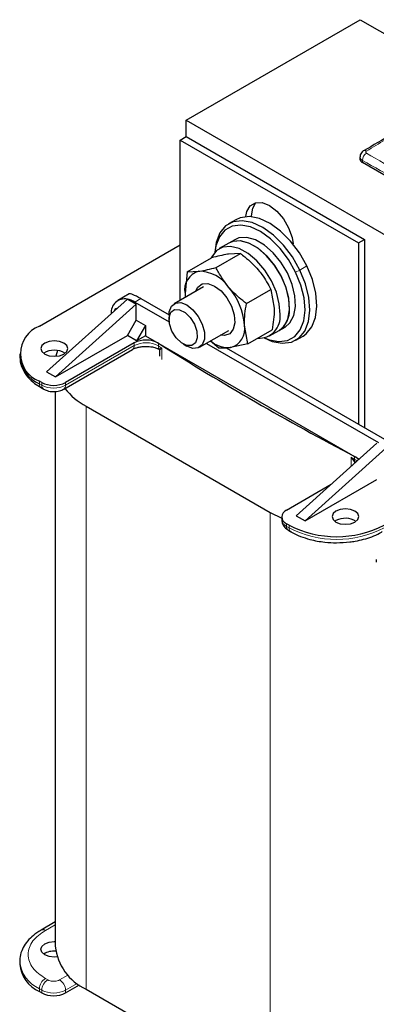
# Model space of a CAD drawing. Header units: millimetres. Extents: x 5 to 418, y 2 to 292.
# Tile 17 of 23: x 319 to 336, y 96 to 143. Entities that reach past the tile are written whole.
import ezdxf

# ---------------------------------------------------------------- set-up
doc = ezdxf.new("R2010")
doc.units = ezdxf.units.MM

msp = doc.modelspace()

# ---------------------------------------------------------------- linework, layer by layer
at = {"color": 7, "linetype": 'Continuous', "lineweight": 25}
for p, q in [((326.6916, 137.8285), (334.9789, 142.6127)), ((334.9789, 142.6127), (377.4053, 118.1204)), ((326.6916, 137.8285), (369.118, 113.3363)), ((326.6916, 137.0447), (326.6916, 137.8285)), ((326.4088, 136.8814), (326.6916, 137.0447)), ((326.6916, 137.0447), (335.1769, 132.1462)), ((326.4088, 129.2532), (326.4088, 136.8814)), ((326.4088, 136.8814), (334.894, 131.9829)), ((334.9607, 136.0767), (334.9607, 135.9753)), ((341.8661, 131.8932), (335.0779, 135.812)), ((329.8029, 133.2289), (329.8029, 133.2725)), ((329.0515, 133.0881), (328.7121, 132.8922)), ((319.7054, 128.0136), (326.4088, 131.8834)), ((328.7161, 131.9708), (328.2636, 131.7095)), ((328.999, 132.134), (328.7161, 131.9708)), ((334.894, 131.9829), (335.1769, 132.1462)), ((334.894, 131.9829), (334.894, 123.344)), ((335.1769, 132.1462), (335.1769, 123.1807)), ((328.1124, 130.8083), (329.274, 131.4788)), ((329.274, 131.4788), (328.7095, 131.4479)), ((326.7309, 130.6006), (327.8924, 131.2711)), ((326.7309, 130.6006), (326.6361, 129.5673)), ((326.7309, 130.6006), (327.2953, 130.6315)), ((327.514, 129.8912), (326.1238, 129.0886)), ((323.9828, 129.5546), (323.4451, 129.2442)), ((326.6361, 129.5673), (326.6492, 129.392)), ((329.5572, 129.0952), (330.7188, 129.7658)), ((330.7188, 129.7658), (330.8766, 128.8783)), ((323.8915, 129.3037), (320.0448, 125.842)), ((324.3157, 129.0588), (320.4691, 125.5971)), ((323.8918, 129.3036), (323.8915, 129.3037)), ((323.8918, 129.3036), (324.3157, 129.0588)), ((324.245, 129.165), (325.8826, 128.2196)), ((324.3157, 128.3076), (324.3157, 129.0588)), ((324.5279, 129.3283), (325.8752, 128.5504)), ((323.2636, 128.7387), (323.3399, 128.8709)), ((323.3399, 128.8709), (323.3829, 128.8461)), ((325.8752, 128.5392), (325.8752, 128.3389)), ((323.8915, 127.5728), (324.3157, 128.3076)), ((324.3157, 128.3076), (324.7541, 128.0545)), ((324.7541, 128.0545), (324.3299, 127.3197)), ((324.7541, 128.0545), (324.7541, 127.5646)), ((329.6203, 127.1745), (329.4624, 128.0619)), ((320.4691, 125.5971), (323.8915, 127.5728)), ((324.3299, 127.3197), (323.8915, 127.5728)), ((324.7541, 127.5646), (324.3299, 127.3197)), ((324.7541, 127.5646), (334.9307, 121.6898)), ((327.3237, 127.0101), (328.7139, 127.8127)), ((329.6203, 127.1745), (330.7819, 127.845)), ((330.6634, 127.5525), (331.1159, 127.8137)), ((331.1159, 127.8137), (331.3988, 127.977)), ((331.9119, 127.3495), (332.2513, 127.5454)), ((324.2128, 127.2194), (320.9499, 125.3358)), ((326.5501, 127.1698), (326.7236, 127.0696)), ((327.6507, 127.1989), (335.8416, 122.4704)), ((328.2387, 126.9668), (327.8441, 127.3105)), ((329.6203, 127.1745), (328.8032, 126.9977)), ((318.7681, 126.7074), (318.7681, 126.5767)), ((320.5714, 126.8529), (320.4951, 126.5859)), ((320.867, 125.022), (324.1299, 126.9056)), ((325.3885, 126.935), (325.4068, 126.9345)), ((325.422, 126.8648), (325.422, 126.5831)), ((328.5903, 126.9831), (336.1244, 122.6337)), ((320.0448, 125.842), (320.4691, 125.5971)), ((319.8185, 125.3358), (319.7054, 125.4011)), ((319.7883, 125.0873), (319.9014, 125.022)), ((320.4612, 124.9135), (320.4612, 98.488)), ((321.9257, 124.2094), (330.6938, 119.1477)), ((331.9242, 118.9841), (335.7709, 122.4459)), ((332.3485, 118.7392), (336.1951, 122.201)), ((332.3485, 118.7392), (335.7709, 120.7149)), ((331.4717, 119.2617), (333.5942, 120.487)), ((330.6938, 119.1477), (331.2373, 118.8761)), ((331.2373, 118.9352), (331.2373, 118.8045)), ((331.9242, 118.9841), (332.3485, 118.7392)), ((333.8192, 118.7555), (333.7691, 118.7229)), ((331.5848, 118.5433), (331.4717, 118.6086)), ((331.5545, 118.2948), (331.6676, 118.2295)), ((335.7387, 116.9105), (335.7387, 116.7798)), ((320.4612, 99.6471), (319.7883, 99.2586)), ((318.7681, 97.7692), (318.7681, 97.6385)), ((320.9499, 96.267), (321.6094, 96.6477)), ((319.7054, 96.3323), (319.8185, 96.267)), ((321.9257, 96.447), (330.6938, 91.3853))]:
    msp.add_line(p, q, dxfattribs=at)
at = {"color": 7, "linetype": 'Continuous', "lineweight": 18}
for p, q in [((335.0779, 135.812), (335.0779, 135.9139)), ((329.7374, 133.2347), (329.8029, 133.2725)), ((332.4396, 130.8856), (332.1001, 130.6897)), ((331.8976, 130.596), (332.1001, 130.6897)), ((324.5279, 129.3283), (324.245, 129.165)), ((320.9499, 125.2052), (324.2128, 127.0888)), ((324.2128, 127.0888), (324.2128, 127.2194)), ((325.3698, 127.2039), (325.3698, 127.0732)), ((325.4068, 126.9345), (325.5267, 126.974)), ((325.5267, 126.974), (325.4329, 126.8864)), ((325.5267, 126.974), (325.5267, 126.4273)), ((319.7054, 125.2705), (319.7054, 125.4011)), ((319.8185, 125.2052), (319.7054, 125.2705)), ((319.8185, 125.3358), (319.8185, 125.2052)), ((320.9499, 125.2052), (320.9499, 125.3358)), ((321.9257, 124.2094), (321.9257, 96.447)), ((334.5357, 121.3343), (334.5357, 121.7732)), ((334.7128, 121.5293), (334.5357, 121.7732)), ((334.5357, 121.7732), (334.7413, 121.5458)), ((334.7076, 121.6827), (334.7076, 121.8133)), ((330.6938, 119.1477), (330.6938, 91.3853)), ((331.4717, 118.478), (331.4717, 118.6086)), ((331.5848, 118.4126), (331.4717, 118.478)), ((331.5848, 118.5433), (331.5848, 118.4126)), ((320.4612, 99.5118), (319.9882, 99.2388)), ((320.6671, 96.8875), (321.0625, 97.1158)), ((320.1014, 96.8875), (319.9882, 96.9528)), ((321.5087, 96.7202), (320.9499, 96.3976)), ((319.7054, 96.4629), (319.8185, 96.3976)), ((319.7054, 96.3323), (319.7054, 96.4629)), ((319.8185, 96.3976), (319.8185, 96.267)), ((320.9499, 96.3976), (320.9499, 96.267))]:
    msp.add_line(p, q, dxfattribs=at)
at = {"color": 7, "linetype": 'Continuous', "lineweight": 25, "flags": 128}
for points in [[(329.5254, 133.2332), (329.5754, 133.481), (329.7361, 133.7524), (329.9864, 133.897), (330.3018, 133.9005), (330.6514, 133.7626), (331.001, 133.4968), (331.3164, 133.1292), (331.5667, 132.6956), (331.7274, 132.2387), (331.7774, 131.9332)], [(329.8029, 133.2725), (329.8583, 133.6443), (330.0055, 133.9016)], [(332.4396, 130.8856), (332.0862, 131.509), (331.6609, 132.0725), (331.1849, 132.548), (330.6822, 132.9117), (330.178, 133.1452), (329.6975, 133.2369), (329.2649, 133.1821), (329.0515, 133.0881)], [(332.1001, 130.6897), (331.7468, 131.313), (331.3215, 131.8766), (330.8455, 132.3521), (330.3428, 132.7157), (329.8386, 132.9492), (329.3581, 133.0409), (328.9254, 132.9862), (328.5623, 132.7877), (328.2869, 132.4556), (328.1131, 132.0064), (328.0511, 131.5329)], [(331.8976, 130.596), (331.5619, 131.1881), (331.1578, 131.7235), (330.7057, 132.1752), (330.2282, 132.5207), (329.7491, 132.7425), (329.2927, 132.8296), (328.8816, 132.7776), (328.5367, 132.5891), (328.275, 132.2735), (328.1099, 131.8468), (328.0605, 131.5435)], [(331.3988, 127.977), (331.6317, 128.1783), (331.8129, 128.5182), (331.8926, 128.9547), (331.8659, 129.4604), (331.7344, 130.0035), (331.5065, 130.5498), (331.1964, 131.0651), (330.8236, 131.517), (330.4116, 131.877), (329.9862, 132.1226), (329.5741, 132.2383), (329.2014, 132.2168), (328.999, 132.134)], [(331.1592, 128.5738), (331.1228, 129.0842), (330.9821, 129.629), (330.746, 130.1739), (330.4293, 130.6848), (330.052, 131.1294), (329.6376, 131.4798), (329.2123, 131.7141), (328.8028, 131.8175), (328.4348, 131.7835), (328.1315, 131.6143), (327.9118, 131.3204), (327.8878, 131.2684)], [(331.6117, 128.835), (331.5753, 129.3455), (331.4346, 129.8903), (331.1986, 130.4352), (330.8819, 130.946), (330.5045, 131.3906), (330.0902, 131.7411), (329.6649, 131.9753), (329.2554, 132.0787), (328.8874, 132.0447), (328.7161, 131.9708)], [(331.1159, 127.8137), (331.3489, 128.015), (331.53, 128.3549), (331.6097, 128.7914), (331.583, 129.2971), (331.4516, 129.8402), (331.2236, 130.3865), (330.9135, 130.9018), (330.5407, 131.3537), (330.1287, 131.7137), (329.7033, 131.9593), (329.2913, 132.075), (328.9185, 132.0535), (328.7161, 131.9708)], [(332.2513, 127.5454), (332.4011, 127.6499), (332.6765, 127.982), (332.8504, 128.4313), (332.9139, 128.975), (332.8641, 129.5861), (332.7033, 130.2338), (332.4396, 130.8856)], [(330.4042, 127.4569), (330.7854, 127.2924), (331.2659, 127.2008), (331.6986, 127.2555), (332.0617, 127.4539), (332.3371, 127.7861), (332.5109, 128.2353), (332.5745, 128.7791), (332.5247, 129.3902), (332.3638, 130.0379), (332.1001, 130.6897)], [(330.4181, 127.4596), (330.6486, 127.3686), (331.1051, 127.2815), (331.5161, 127.3335), (331.8611, 127.522), (332.1227, 127.8375), (332.2879, 128.2643), (332.3483, 128.7809), (332.3009, 129.3614), (332.1481, 129.9767), (331.8976, 130.596)], [(327.1308, 129.67), (327.2392, 129.8786), (327.4508, 130.0278), (327.7273, 130.0456), (328.0386, 129.93), (328.3511, 129.6935), (328.6308, 129.3618), (328.8476, 128.9707), (328.9778, 128.5628), (329.0074, 128.1821), (328.9332, 127.87), (328.7632, 127.6602), (328.5158, 127.5755), (328.3307, 127.5915)], [(325.8752, 128.5392), (325.8881, 128.7019), (325.9889, 128.9635), (326.1783, 129.1148), (326.4335, 129.1377), (326.7237, 129.0292), (327.0139, 128.8026), (327.2691, 128.4851), (327.4586, 128.1151), (327.5593, 127.7371), (327.5593, 127.3968), (327.4586, 127.1352), (327.4586, 127.1352)], [(327.1348, 127.222), (326.9611, 127.0936), (326.7249, 127.0954), (326.4621, 127.2273), (326.2127, 127.469), (326.0147, 127.7838), (325.8982, 128.1238), (325.881, 128.4373), (325.9656, 128.6764), (326.1393, 128.8048), (326.3755, 128.803), (326.6383, 128.6711), (326.8877, 128.4294), (327.0857, 128.1146), (327.2022, 127.7745), (327.2194, 127.4611), (327.1348, 127.222)], [(320.8651, 126.691), (321.0038, 126.8109), (321.0525, 126.9523), (321.0038, 127.0937), (320.8651, 127.2135), (320.6574, 127.2936), (320.4125, 127.3218), (320.1676, 127.2936), (319.96, 127.2135), (319.8212, 127.0937), (319.7725, 126.9523), (319.8212, 126.8109), (319.96, 126.691), (320.1676, 126.611), (320.4125, 126.5828), (320.6574, 126.611), (320.8651, 126.691)], [(327.4586, 127.1352), (327.2691, 126.9839), (327.0139, 126.9611), (326.7237, 127.0695), (326.7236, 127.0696)], [(333.8192, 119.2127), (333.6805, 119.0929), (333.6318, 118.9515), (333.6805, 118.8101), (333.8192, 118.6902), (334.0269, 118.6102), (334.2718, 118.582), (334.5167, 118.6102), (334.7243, 118.6902), (334.8631, 118.8101), (334.9118, 118.9515), (334.8631, 119.0929), (334.7243, 119.2127), (334.5167, 119.2928), (334.2718, 119.321), (334.0269, 119.2928), (333.8192, 119.2127)], [(320.5397, 97.9786), (320.4125, 97.9712), (320.1676, 97.9994), (319.96, 98.0795), (319.8212, 98.1993), (319.7725, 98.3407), (319.8212, 98.4821), (319.96, 98.602), (320.1676, 98.682), (320.4125, 98.7102), (320.4612, 98.7091)]]:
    msp.add_lwpolyline(points, dxfattribs=at)
at = {"color": 7, "linetype": 'Continuous', "lineweight": 18, "flags": 128}
msp.add_lwpolyline([(334.8312, 121.6003), (334.8154, 121.6133), (334.7076, 121.6827)], dxfattribs=at)
at = {"color": 7, "linetype": 'Continuous', "lineweight": 18}
for centre, radius, start, end in [((335.5046, 135.8994), 0.4269, 123.32204, 178.0583), ((324.0168, 127.0671), 0.1972, 305.01333, 6.29885), ((324.7769, 126.0068), 1.2202, 60.92664, 117.53507), ((325.6154, 127.0644), 0.2457, 177.94206, 211.91664), ((392.2001, 232.5438), 124.8612, 237.640087, 237.725283), ((325.3522, 126.8738), 0.0816, 8.86043, 48.03629), ((319.9014, 125.2488), 0.1972, 173.70115, 234.98667), ((320.0088, 125.1809), 0.1918, 172.74121, 235.97315), ((320.3842, 126.2969), 1.2296, 242.60967, 297.39033), ((320.7496, 125.1854), 0.2012, 305.70095, 5.62013), ((401.3617, 248.4139), 143.1907, 242.180213, 242.257974), ((334.9613, 121.6726), 0.2539, 177.7262, 209.94554), ((334.7612, 121.4787), 0.07, 106.46652, 133.78307), ((331.6377, 118.8444), 0.4024, 185.6948, 245.62534), ((331.6677, 118.4563), 0.1972, 173.70115, 234.98667), ((331.7745, 118.3883), 0.1913, 172.68493, 236.5366), ((333.8475, 122.7797), 4.9185, 242.60967, 297.39033), ((319.8706, 99.0739), 0.2025, 54.49119, 113.06843), ((320.3713, 97.9309), 1.612, 185.99486, 245.59914), ((320.3195, 96.435), 0.6147, 122.60548, 177.39452), ((320.4326, 96.3697), 0.6147, 122.60548, 177.39452), ((320.3358, 96.3697), 0.6147, 2.60548, 57.39452), ((320.3842, 97.4894), 1.2296, 242.60967, 297.39033)]:
    msp.add_arc(centre, radius, start, end, dxfattribs=at)
at = {"color": 7, "linetype": 'Continuous', "lineweight": 25}
for centre, radius, start, end in [((335.1915, 136.2422), 0.1378, 55.20224, 114.88886), ((335.1609, 135.9952), 0.2012, 185.6948, 245.62534), ((327.5347, 129.7469), 0.9164, 105.14383, 191.30369), ((327.2821, 128.9038), 1.7278, 34.35665, 89.56219), ((326.3439, 127.8328), 3.1269, 4.20279, 40.86906), ((323.7694, 128.6602), 0.6549, 79.26017, 184.7018), ((323.6475, 128.1616), 1.1678, 59.22499, 77.92714), ((330.1612, 128.4509), 1.0055, 266.1422, 7.01813), ((330.4483, 128.7688), 1.1653, 304.95361, 3.25677), ((320.2012, 126.7074), 1.3972, 110.78342, 249.21658), ((328.5638, 127.8823), 0.9164, 285.14383, 11.30369), ((324.7769, 126.1374), 1.2202, 60.92664, 117.53507), ((396.9216, 240.3657), 133.8852, 237.69499, 242.310386), ((328.7266, 128.3653), 1.3697, 230.16551, 273.20672), ((320.4125, 125.9689), 0.9069, 56.33248, 123.66752), ((320.3696, 126.7364), 1.6094, 185.6948, 245.62534), ((320.3842, 126.4276), 1.2296, 242.60967, 297.39033), ((323.5333, 127.1729), 3.3715, 219.03792, 241.52174), ((334.467, 121.3153), 0.5531, 38.68549, 64.20848), ((331.5956, 118.9352), 0.3493, 110.78342, 249.21658), ((334.2692, 117.9286), 0.9414, 57.53567, 118.55302), ((333.8475, 122.9104), 4.9185, 242.60967, 297.39033), ((322.9606, 98.7355), 2.5115, 185.65338, 245.66676), ((320.395, 97.3586), 0.8962, 84.67939, 122.78309), ((320.3696, 97.7982), 1.6094, 185.6948, 245.62534), ((320.3842, 97.3587), 1.2296, 242.60967, 297.39033)]:
    msp.add_arc(centre, radius, start, end, dxfattribs=at)
msp.add_ellipse((325.3981, 128.5242), major_axis=(1.4228, -1.0238), ratio=0.1110742, start_param=2.3062436, end_param=3.0915605, dxfattribs=at)
for points, knots in [([(337.9668, 138.0026), (337.9255, 137.9794), (336.9815, 137.4491), (336.0369, 136.8937), (335.1336, 136.3627)], [0, 0, 0, 0, 0.0437345, 1, 1, 1, 1]), ([(335.1344, 136.3656), (335.1299, 136.3636), (335.0874, 136.3451), (335.0272, 136.2806), (334.9688, 136.1814), (334.9655, 136.1092), (334.964, 136.077)], [0, 0, 0, 0, 0.04244327, 0.39316873, 0.72953329, 1, 1, 1, 1]), ([(328.7095, 131.4479), (328.693, 131.4454), (328.458, 131.4093), (328.1649, 131.3377), (327.8924, 131.2711)], [0, 0, 0, 0, 0.0702006, 1, 1, 1, 1]), ([(329.274, 131.4788), (329.3439, 131.425), (329.5324, 131.28), (329.8259, 131.0249), (330.0233, 130.8056), (330.1227, 130.6952)], [0, 0, 0, 0, 0.226601, 0.6108209, 1, 1, 1, 1]), ([(327.2953, 130.6315), (327.3118, 130.634), (327.5469, 130.6701), (327.84, 130.7417), (328.1124, 130.8083)], [0, 0, 0, 0, 0.0702006, 1, 1, 1, 1]), ([(328.7085, 129.8788), (328.5347, 130.1119), (328.3099, 130.4133), (328.149, 130.7352), (328.1124, 130.8083)], [0, 0, 0, 0, 0.7730974, 1, 1, 1, 1]), ([(330.1227, 130.6952), (330.1809, 130.6235), (330.419, 130.33), (330.5897, 130.0086), (330.7188, 129.7658)], [0, 0, 0, 0, 0.2443658, 1, 1, 1, 1]), ([(326.6361, 129.5673), (326.6365, 129.5443), (326.6377, 129.4833), (326.6504, 129.4303), (326.6583, 129.3972)], [0, 0, 0, 0, 0.377231, 1, 1, 1, 1]), ([(329.5572, 129.0952), (329.3262, 129.2792), (329.0206, 129.5227), (328.7698, 129.8089), (328.7085, 129.8788)], [0, 0, 0, 0, 0.75563417, 1, 1, 1, 1]), ([(329.4624, 128.0619), (329.4618, 128.0848), (329.4529, 128.4101), (329.5069, 128.7651), (329.5572, 129.0952)], [0, 0, 0, 0, 0.07020058, 1, 1, 1, 1]), ([(330.8766, 128.8783), (330.8772, 128.8555), (330.8861, 128.5301), (330.8321, 128.1751), (330.7819, 127.845)], [0, 0, 0, 0, 0.0702006, 1, 1, 1, 1]), ([(324.1341, 126.9051), (324.142, 126.9106), (324.1801, 126.9371), (324.2904, 126.9807), (324.4568, 127.0271), (324.6253, 127.0516), (324.7381, 127.0541), (324.7785, 127.055)], [0, 0, 0, 0, 0.0648722, 0.3140641, 0.5501582, 0.838916, 1, 1, 1, 1]), ([(324.7785, 127.055), (324.8835, 127.0495), (325.03, 127.0419), (325.2163, 126.996), (325.3215, 126.9613), (325.3714, 126.9332), (325.3832, 126.9265)], [0, 0, 0, 0, 0.455222, 0.6348446, 0.9134986, 1, 1, 1, 1]), ([(325.3781, 126.9339), (325.3845, 126.9299), (325.3972, 126.9221), (325.4114, 126.9035), (325.4203, 126.8824), (325.421, 126.8677), (325.4214, 126.8605)], [0, 0, 0, 0, 0.26476793, 0.52442299, 0.77140874, 1, 1, 1, 1]), ([(325.4329, 126.8864), (325.4287, 126.8806), (325.4217, 126.871), (325.4247, 126.8664), (325.4259, 126.8646)], [0, 0, 0, 0, 0.6054005, 1, 1, 1, 1]), ([(328.8032, 126.9977), (328.7869, 126.9953), (328.5554, 126.9613), (328.3913, 126.9641), (328.2387, 126.9668)], [0, 0, 0, 0, 0.0702006, 1, 1, 1, 1]), ([(318.781, 126.583), (318.7809, 126.4921), (318.7806, 126.2699), (318.9132, 125.929), (319.1463, 125.5869), (319.4424, 125.3028), (319.6844, 125.1559), (319.7925, 125.0903)], [0, 0, 0, 0, 0.1530094, 0.3739744, 0.5982699, 0.820568, 1, 1, 1, 1]), ([(319.9014, 125.022), (319.9565, 124.9951), (320.0967, 124.9265), (320.3651, 124.8884), (320.6478, 124.9177), (320.8022, 124.9912), (320.867, 125.022)], [0, 0, 0, 0, 0.18780458, 0.47788398, 0.78076621, 1, 1, 1, 1]), ([(331.2384, 118.8033), (331.2465, 118.7327), (331.2624, 118.5963), (331.3802, 118.4162), (331.4943, 118.3368), (331.5545, 118.2948)], [0, 0, 0, 0, 0.3361576, 0.6493205, 1, 1, 1, 1]), ([(331.6719, 118.2324), (331.6918, 118.2192), (331.8272, 118.1293), (332.1313, 118.0022), (332.5347, 117.867), (332.928, 117.7807), (333.3512, 117.7173), (333.662, 117.708), (333.8475, 117.7025)], [0, 0, 0, 0, 0.0360413, 0.2450616, 0.4555094, 0.6109689, 0.7677136, 1, 1, 1, 1]), ([(333.8475, 117.7025), (334.0614, 117.7096), (334.3618, 117.7196), (334.7909, 117.7857), (335.1434, 117.8629), (335.5324, 117.9904), (335.8301, 118.1139), (335.9807, 118.2078), (336.0218, 118.2335)], [0, 0, 0, 0, 0.2675611, 0.375903, 0.5538423, 0.7355131, 0.9277354, 1, 1, 1, 1]), ([(319.7939, 99.2546), (319.7195, 99.2121), (319.5251, 99.101), (319.2662, 98.8794), (319.0189, 98.593), (318.8495, 98.2643), (318.7633, 97.9786), (318.7777, 97.8088), (318.7817, 97.7624)], [0, 0, 0, 0, 0.1202548, 0.3141096, 0.5115931, 0.7131247, 0.9216457, 1, 1, 1, 1])]:
    msp.add_open_spline(points, degree=3, knots=knots, dxfattribs=at)
at = {"color": 7, "linetype": 'Continuous', "lineweight": 18}
for points, knots in [([(338.1032, 137.9909), (337.7784, 137.8107), (337.1288, 137.4502), (336.1847, 136.9045), (335.5682, 136.5344), (335.2701, 136.3554)], [0, 0, 0, 0, 0.3404988, 0.6810495, 1, 1, 1, 1]), ([(335.0779, 135.9139), (335.0498, 135.9339), (334.9937, 135.974), (334.9588, 136.0339), (334.9644, 136.0683), (334.9658, 136.0768)], [0, 0, 0, 0, 0.4290254, 0.8580653, 1, 1, 1, 1]), ([(335.2701, 136.3554), (335.2643, 136.3514), (335.2497, 136.3413), (335.2362, 136.3213), (335.2339, 136.2975), (335.2445, 136.2743), (335.2615, 136.2622), (335.2701, 136.2562)], [0, 0, 0, 0, 0.1406564, 0.3555028, 0.5710316, 0.7861708, 1, 1, 1, 1]), ([(335.2701, 136.2562), (336.3908, 135.6075), (338.6322, 134.3103), (340.9195, 132.9932), (342.0631, 132.3346)], [0, 0, 0, 0, 0.50003904, 1, 1, 1, 1]), ([(341.8661, 131.9951), (340.7348, 132.6608), (338.4721, 133.9923), (336.2094, 135.2733), (335.0779, 135.9139)], [0, 0, 0, 0, 0.499961, 1, 1, 1, 1]), ([(319.9882, 99.2388), (319.7656, 99.0797), (319.4232, 98.835), (319.2091, 98.4264), (319.1474, 98.0958), (319.2091, 97.7652), (319.4232, 97.3565), (319.7656, 97.1119), (319.9882, 96.9528)], [0, 0, 0, 0, 0.2394568, 0.3683607, 0.5, 0.6316393, 0.7605432, 1, 1, 1, 1]), ([(320.1014, 96.8875), (320.1407, 96.8692), (320.2015, 96.8408), (320.3026, 96.8231), (320.3841, 96.8182), (320.4657, 96.8231), (320.5669, 96.8408), (320.6277, 96.8692), (320.6671, 96.8875)], [0, 0, 0, 0, 0.239443, 0.3695502, 0.4999998, 0.6301073, 0.760557, 1, 1, 1, 1])]:
    msp.add_open_spline(points, degree=3, knots=knots, dxfattribs=at)

doc.saveas('drawing.dxf')
